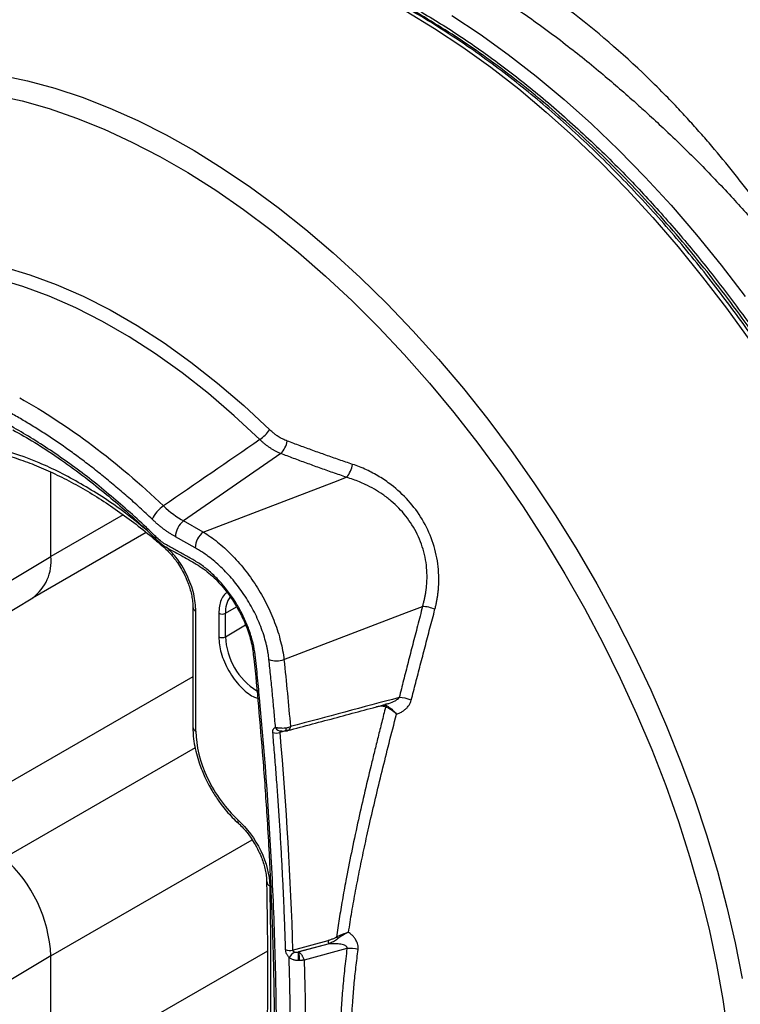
# Model space of a CAD drawing. Header units: millimetres. Extents: x 19 to 819, y 19 to 629.
# Tile 33 of 36: x 695 to 749, y 491 to 564. Entities that reach past the tile are written whole.
import ezdxf

# ---------------------------------------------------------------- set-up
doc = ezdxf.new("R2010")
doc.units = ezdxf.units.MM
doc.header["$LTSCALE"] = 3

msp = doc.modelspace()

# ---------------------------------------------------------------- linework, layer by layer
for p, q in [((714.734, 531.669), (707.55, 526.69)), ((697.754, 524.058), (697.754, 530.295)), ((709.008, 525.873), (718.651, 529.558)), ((718.651, 529.558), (719.585, 529.914)), ((703.09, 527.138), (697.754, 524.058)), ((709.008, 525.873), (707.55, 526.69)), ((696.387, 521.003), (704.782, 525.849)), ((708.401, 524.708), (706.944, 525.525)), ((692.584, 520.967), (697.754, 524.058)), ((691.212, 517.865), (696.408, 521.015)), ((708.234, 520.339), (708.234, 511.472)), ((710.643, 519.873), (711.452, 520.357)), ((724.012, 519.92), (725.195, 520.375)), ((708.462, 511.154), (708.462, 520.021)), ((710.143, 519.871), (710.143, 518.136)), ((710.643, 518.138), (710.643, 519.873)), ((714.963, 516.443), (724.012, 519.92)), ((710.643, 518.138), (712.119, 519.021)), ((708.234, 515.185), (692.301, 505.987)), ((715.086, 511.177), (714.654, 511.061)), ((714.743, 511.169), (714.708, 511.168)), ((708.406, 509.939), (694.316, 501.805)), ((697.754, 494.56), (712.617, 503.14)), ((715.599, 494.985), (718.215, 495.689)), ((718.29, 495.457), (716.042, 494.852)), ((718.298, 495.45), (716.078, 494.852)), ((718.298, 495.45), (718.29, 495.457)), ((713.736, 494.919), (697.754, 485.693)), ((716.042, 494.852), (716.078, 494.852)), ((719.616, 495.097), (716.458, 494.247)), ((697.754, 494.56), (692.584, 491.469)), ((697.754, 485.693), (697.754, 494.56))]:
    msp.add_line(p, q)
at = {"flags": 128}
for points in [[(723.991, 564.339), (726.08, 563.074), (728.164, 561.693), (730.238, 560.201), (732.297, 558.6), (734.336, 556.894), (736.35, 555.088), (738.334, 553.186), (740.283, 551.192), (742.194, 549.111), (744.06, 546.949), (745.878, 544.71), (747.644, 542.4), (749.352, 540.024)], [(727.349, 564.039), (729.444, 562.651), (731.528, 561.151), (733.597, 559.542), (735.646, 557.828), (737.67, 556.013), (739.664, 554.101), (741.623, 552.097), (743.543, 550.006), (745.418, 547.833), (747.246, 545.583), (749.02, 543.262)], [(694.045, 559.617), (696.024, 559.204), (698.032, 558.661), (700.065, 557.989), (702.116, 557.189), (704.181, 556.263), (706.255, 555.214), (708.333, 554.044), (710.41, 552.756), (712.48, 551.353), (714.539, 549.839), (716.582, 548.218), (718.603, 546.492), (720.597, 544.667), (722.56, 542.747), (724.488, 540.737), (726.374, 538.641), (728.215, 536.465), (730.006, 534.215), (731.743, 531.894), (733.421, 529.51), (735.037, 527.068), (736.585, 524.574), (738.064, 522.034), (739.468, 519.455), (740.795, 516.842), (742.042, 514.202), (743.204, 511.542), (744.28, 508.868), (745.267, 506.186), (746.162, 503.504), (746.963, 500.827), (747.668, 498.163), (748.276, 495.517), (748.785, 492.897)], [(693.66, 558.147), (695.63, 557.712), (697.629, 557.146), (699.65, 556.451), (701.689, 555.628), (703.741, 554.681), (705.801, 553.611), (707.863, 552.42), (709.923, 551.113), (711.974, 549.691), (714.014, 548.159), (716.035, 546.52), (718.033, 544.779), (720.004, 542.939), (721.942, 541.006), (723.842, 538.984), (725.7, 536.878), (727.511, 534.694), (729.271, 532.437), (730.974, 530.111), (732.618, 527.725), (734.198, 525.282), (735.71, 522.79), (737.15, 520.254), (738.514, 517.68), (739.8, 515.076), (741.004, 512.448), (742.122, 509.802), (743.154, 507.144), (744.094, 504.482), (744.942, 501.822), (745.696, 499.17), (746.353, 496.534), (746.911, 493.919), (747.37, 491.332), (747.728, 488.781)], [(692.345, 545.877), (694.252, 545.454), (696.191, 544.88), (698.154, 544.158), (700.136, 543.288), (702.128, 542.276), (704.124, 541.124), (706.116, 539.836), (708.097, 538.418), (710.061, 536.873), (712, 535.209), (713.907, 533.43)], [(713.179, 532.701), (711.297, 534.458), (709.383, 536.101), (707.444, 537.626), (705.488, 539.026), (703.521, 540.297), (701.551, 541.434), (699.585, 542.434), (697.629, 543.292), (695.69, 544.005), (693.776, 544.572), (691.893, 544.989)], [(715.096, 511.402), (715.1, 511.331), (715.102, 511.271), (715.103, 511.224), (715.102, 511.193), (715.1, 511.179), (715.097, 511.181), (715.096, 511.184)]]:
    msp.add_lwpolyline(points, dxfattribs=at)
for centre, radius, start, end in [((711.627, 534.979), 2.756, 304.27404, 325.79895), ((713.294, 532.996), 1.959, 317.34415, 348.11064), ((718.007, 531.231), 2.055, 320.14179, 349.909), ((707.389, 525.841), 2.362, 123.9921, 155.77385), ((708.505, 525.452), 1.563, 127.65263, 177.32004), ((709.963, 524.635), 1.563, 127.65263, 177.32004), ((706.199, 524.905), 0.184, 175.7257, 227.03929), ((694.431, 523.709), 3.341, 306.26784, 5.98858), ((712.521, 519.983), 1.882, 144.14438, 183.34667), ((708.604, 520.363), 0.371, 183.03212, 247.42577), ((710.39, 520.347), 0.536, 242.55881, 298.01848), ((710.39, 518.612), 0.536, 242.55881, 298.01848), ((715.606, 518.344), 4.968, 182.37329, 237.8699), ((714.425, 518.084), 1.727, 250.78593, 288.143), ((723.376, 511.019), 2.629, 67.96279, 87.96427), ((722.639, 512.846), 0.197, 114.19275, 150.51581), ((708.623, 511.51), 0.391, 185.6335, 245.68664), ((714.705, 511.556), 0.384, 198.48319, 280.54898), ((714.416, 511.809), 0.785, 249.38141, 287.64669), ((711.785, 504.503), 0.243, 153.65375, 218.40393), ((687.271, 494.023), 10.497, 2.93194, 47.84413), ((714.063, 500.085), 0.378, 185.95201, 246.98135), ((720.07, 496.617), 1.394, 208.23877, 215.0342), ((715.393, 495.697), 0.742, 245.38693, 286.18322), ((716.56, 493.625), 1.46, 123.41209, 146.39096), ((653.454, 494.203), 62.591, 0.01416, 0.59352), ((710.13, 494.212), 5.982, 0.08455, 6.14588), ((719.878, 493.096), 2.017, 73.81003, 97.46477)]:
    msp.add_arc(centre, radius, start, end)
for points, knots in [([(788.729, 559.973), (787.524, 560.937), (784.974, 562.975), (781.059, 565.983), (776.99, 569.019), (772.907, 571.965), (768.811, 574.823), (764.704, 577.589), (760.588, 580.262), (756.466, 582.842), (752.339, 585.327), (748.209, 587.715), (744.077, 590.005), (739.946, 592.197), (735.817, 594.289), (731.692, 596.28), (727.573, 598.169), (723.461, 599.956), (719.359, 601.637), (715.356, 603.187), (712.729, 604.123), (711.459, 604.575)], [0, 0, 0, 0, 0.047377, 0.100258, 0.153177, 0.206131, 0.259118, 0.312135, 0.36518, 0.418252, 0.471348, 0.524468, 0.57761, 0.630774, 0.683959, 0.737164, 0.790389, 0.843635, 0.8969, 0.950186, 1, 1, 1, 1]), ([(762.907, 562.583), (762.503, 562.863), (761.717, 563.409), (760.57, 564.196), (759.486, 564.933), (758.466, 565.622), (757.51, 566.262), (755.797, 567.401), (753.397, 568.972), (749.135, 571.697), (743.941, 574.906), (737.746, 578.562), (731.596, 582.033), (726.507, 584.761), (722.365, 586.887), (719.734, 588.195), (717.403, 589.323), (715.375, 590.284), (713.944, 590.939), (713.188, 591.285)], [0, 0, 0, 0, 0.024017, 0.046765, 0.068243, 0.088451, 0.107391, 0.12506, 0.190258, 0.25, 0.378548, 0.5, 0.621453, 0.75, 0.809742, 0.87494, 0.911549, 0.953235, 1, 1, 1, 1]), ([(761.593, 561.207), (757.511, 564.293), (753.427, 567.238), (745.218, 572.772), (741.091, 575.36), (732.774, 580.161), (728.603, 582.363), (720.269, 586.379), (716.111, 588.193), (711.988, 589.843)], [0, 0, 0, 0, 0.25, 0.25, 0.5, 0.5, 0.75, 0.75, 1, 1, 1, 1]), ([(754.274, 544.203), (754.154, 544.371), (753.868, 544.769), (753.372, 545.459), (752.716, 546.366), (752.002, 547.345), (750.991, 548.719), (750.001, 550.044), (748.973, 551.398), (747.921, 552.745), (746.833, 554.063), (745.717, 555.35), (744.865, 556.299), (743.918, 557.318), (742.781, 558.498), (740.064, 561.164), (735.679, 564.859), (730.971, 567.971), (727.574, 569.839), (724.974, 571.125), (722.42, 572.19), (720.099, 572.961), (718.482, 573.415), (717.096, 573.735), (715.797, 573.965), (714.664, 574.118), (713.585, 574.227), (712.329, 574.31), (710.922, 574.339), (709.349, 574.279), (707.792, 574.126), (706.575, 573.943), (705.629, 573.771), (704.99, 573.641), (704.344, 573.499), (703.956, 573.408), (703.763, 573.363)], [0, 0, 0, 0, 0.008197, 0.019417, 0.033698, 0.05269, 0.067662, 0.101882, 0.119072, 0.136336, 0.171286, 0.189061, 0.206796, 0.224379, 0.247374, 0.276078, 0.38703, 0.499501, 0.53816, 0.575066, 0.643286, 0.679422, 0.703939, 0.733471, 0.756994, 0.776966, 0.797552, 0.81874, 0.849567, 0.880168, 0.912932, 0.945213, 0.957161, 0.973923, 0.987, 1, 1, 1, 1]), ([(703.297, 572.676), (703.417, 572.706), (703.813, 572.808), (704.45, 572.943), (705.209, 573.074), (706.263, 573.214), (707.404, 573.295), (708.685, 573.304), (710.027, 573.253), (711.601, 573.101), (713.227, 572.839), (714.649, 572.546), (716.612, 572.069), (718.817, 571.393), (721.282, 570.462), (724.155, 569.224), (727.966, 567.253), (732.131, 564.6), (735.655, 562.013), (738.02, 560.104), (739.75, 558.627), (740.844, 557.662), (741.915, 556.694), (743.055, 555.64), (744.364, 554.389), (746.093, 552.668), (747.701, 550.98), (749.46, 549.027), (750.706, 547.563), (751.739, 546.272), (752.37, 545.46), (752.899, 544.758), (753.378, 544.102), (753.664, 543.696), (753.775, 543.538)], [0, 0, 0, 0, 0.00814, 0.027018, 0.04337, 0.059781, 0.098292, 0.119705, 0.144343, 0.185647, 0.219902, 0.245603, 0.272421, 0.337518, 0.374108, 0.413389, 0.499936, 0.586609, 0.644517, 0.696369, 0.719319, 0.742173, 0.758346, 0.780098, 0.807031, 0.833327, 0.880275, 0.901707, 0.939306, 0.95732, 0.967732, 0.980275, 0.992322, 1, 1, 1, 1]), ([(754.375, 532.717), (753.879, 533.561), (753.186, 534.741), (752.12, 536.447), (751.198, 537.878), (750.068, 539.559), (748.851, 541.294), (747.541, 543.076), (746.156, 544.875), (744.704, 546.671), (743.193, 548.451), (741.63, 550.201), (740.02, 551.912), (738.369, 553.575), (736.681, 555.184), (734.961, 556.733), (733.213, 558.216), (731.442, 559.628), (729.652, 560.965), (727.846, 562.224), (726.029, 563.4), (724.204, 564.491), (722.374, 565.494), (720.544, 566.407), (718.716, 567.226), (716.894, 567.951), (715.082, 568.579), (713.281, 569.108), (711.496, 569.537), (709.73, 569.865), (707.984, 570.089), (706.262, 570.209), (704.567, 570.223), (702.902, 570.129), (701.267, 569.929), (699.672, 569.609), (698.503, 569.314), (697.884, 569.09), (697.767, 569.048)], [0, 0, 0, 0, 0.033688, 0.047079, 0.069335, 0.092394, 0.117093, 0.142837, 0.169388, 0.196554, 0.2242, 0.252225, 0.280553, 0.309126, 0.3379, 0.366838, 0.395914, 0.425103, 0.454389, 0.483757, 0.513195, 0.542694, 0.572249, 0.601855, 0.631509, 0.66121, 0.690958, 0.720757, 0.750612, 0.780528, 0.810516, 0.840587, 0.870754, 0.901037, 0.931455, 0.962032, 0.992797, 1, 1, 1, 1]), ([(705.452, 570.198), (705.838, 570.211), (707.063, 570.253), (709.351, 570.048), (712.308, 569.555), (715.452, 568.704), (718.588, 567.569), (721.698, 566.17), (724.793, 564.513), (727.887, 562.597), (730.997, 560.405), (734.133, 557.921), (737.276, 555.139), (740.237, 552.226), (742.983, 549.262), (745.513, 546.287), (747.964, 543.155), (750.326, 539.872), (752.585, 536.448), (754.717, 532.921), (756.706, 529.311), (758.541, 525.642), (760.203, 521.955), (761.691, 518.266), (763.002, 514.587), (764.196, 510.728), (765.239, 506.707), (766.076, 502.594), (766.66, 498.636), (767.003, 494.846), (767.116, 491.207), (767.003, 487.699), (766.66, 484.305), (766.076, 481.022), (765.241, 477.872), (764.188, 475.068), (763.273, 473.075), (762.68, 472.12), (762.531, 471.879)], [0, 0, 0, 0, 0.01232, 0.039144, 0.070026, 0.100864, 0.130905, 0.159999, 0.189134, 0.218266, 0.24736, 0.277401, 0.308238, 0.339124, 0.365945, 0.392706, 0.41953, 0.446825, 0.474203, 0.501647, 0.529088, 0.556465, 0.583764, 0.610584, 0.637346, 0.664169, 0.695052, 0.72589, 0.755931, 0.785025, 0.81416, 0.843291, 0.872386, 0.902427, 0.933264, 0.96415, 0.99097, 1, 1, 1, 1]), ([(766.865, 491.352), (766.826, 492.964), (766.748, 496.189), (766.118, 501.277), (765.12, 506.486), (763.725, 511.787), (761.957, 517.124), (759.831, 522.448), (757.367, 527.706), (754.59, 532.847), (751.526, 537.823), (748.204, 542.585), (744.657, 547.088), (740.919, 551.288), (737.025, 555.145), (733.014, 558.619), (728.922, 561.69), (724.796, 564.275), (721.754, 565.946), (720.119, 566.596), (719.845, 566.705)], [0, 0, 0, 0, 0.058134, 0.116267, 0.174401, 0.232535, 0.290669, 0.348802, 0.406936, 0.46507, 0.523204, 0.581337, 0.639471, 0.697605, 0.755739, 0.813872, 0.872006, 0.93014, 0.988274, 1, 1, 1, 1]), ([(712.882, 461.563), (712.796, 461.612), (712.406, 461.836), (711.718, 462.234), (710.8, 462.765), (709.961, 462.835), (708.419, 463.163), (706.14, 463.783), (703.083, 465.022), (699.981, 466.637), (697.368, 468.31), (695.272, 469.848), (693.686, 471.11), (692.126, 472.459), (690.603, 473.852), (689.1, 475.422), (687.79, 476.042), (686.812, 476.602), (686.136, 477.045), (685.472, 477.63), (684.826, 478.339), (684.23, 479.153), (683.716, 480.039), (683.304, 480.95), (682.947, 482.02), (682.766, 483.21), (682.657, 484.516), (682.525, 485.848), (682.406, 487.175), (682.138, 490.269), (681.785, 495.103), (681.418, 502.349), (681.233, 510.211), (681.302, 518.633), (681.638, 526.734), (682.067, 532.471), (682.399, 535.964), (682.531, 537.271), (682.62, 538.083), (682.656, 538.407)], [0, 0, 0, 0, 0.003186, 0.014566, 0.025784, 0.036962, 0.04819, 0.086256, 0.124718, 0.163368, 0.20201, 0.222189, 0.242281, 0.262258, 0.28209, 0.301714, 0.321693, 0.330186, 0.338341, 0.346862, 0.355678, 0.364657, 0.373663, 0.382556, 0.3912, 0.404382, 0.417993, 0.431627, 0.445265, 0.458907, 0.527168, 0.5955, 0.686671, 0.777856, 0.868995, 0.955021, 0.971904, 0.98878, 1, 1, 1, 1]), ([(695.449, 535.786), (697.252, 534.775), (699.054, 533.593), (702.61, 530.919), (704.363, 529.426), (706.068, 527.8)], [0, 0, 0, 0, 0.5, 0.5, 1, 1, 1, 1]), ([(705.234, 526.81), (705.082, 526.955), (704.778, 527.243), (704.318, 527.668), (703.858, 528.086), (703.395, 528.496), (702.93, 528.9), (702.464, 529.297), (701.996, 529.686), (701.526, 530.069), (701.055, 530.444), (700.581, 530.813), (699.974, 531.274), (699.233, 531.819), (698.357, 532.435), (697.479, 533.025), (696.599, 533.587), (695.717, 534.124), (695.128, 534.459), (694.833, 534.627)], [0, 0, 0, 0, 0.0455298, 0.0910135, 0.1364613, 0.1818837, 0.2272911, 0.272694, 0.3181027, 0.3635276, 0.4089793, 0.4544681, 0.5000044, 0.5834388, 0.6667468, 0.7499928, 0.8332408, 0.9165551, 1, 1, 1, 1]), ([(694.833, 463.009), (696.678, 461.974), (698.512, 461.13), (701.247, 460.151), (702.157, 459.873), (703.509, 459.537), (703.957, 459.438), (704.626, 459.309), (704.848, 459.27), (705.181, 459.216), (705.292, 459.198), (705.513, 459.165), (705.624, 459.147), (705.793, 459.105), (705.849, 459.088), (705.965, 459.045), (706.023, 459.019), (706.2, 458.933), (706.32, 458.865), (706.678, 458.663), (706.917, 458.529), (707.396, 458.26), (707.635, 458.126), (708.113, 457.857), (708.352, 457.716), (708.829, 457.484), (709.067, 457.39), (709.537, 457.247), (709.765, 457.198), (710.429, 457.125), (710.85, 457.173), (711.402, 457.379), (711.574, 457.472), (711.894, 457.703), (712.039, 457.84), (712.297, 458.152), (712.41, 458.328), (712.603, 458.721), (712.683, 458.936), (712.775, 459.277), (712.801, 459.394), (712.843, 459.634), (712.859, 459.759), (712.902, 460.135), (712.931, 460.385), (713.016, 461.138), (713.071, 461.64), (713.339, 464.161), (713.526, 466.197), (713.848, 470.3), (713.982, 472.367), (714.305, 478.62), (714.415, 482.854), (714.419, 489.304), (714.394, 491.47), (714.29, 495.828), (714.212, 498.02), (713.897, 504.637), (713.581, 509.104), (713.106, 514.181), (713.051, 514.746), (712.967, 515.594), (712.938, 515.877), (712.883, 516.442), (712.856, 516.725), (712.766, 517.3), (712.703, 517.591), (712.545, 518.181), (712.448, 518.481), (712.223, 519.078), (712.096, 519.373), (711.813, 519.955), (711.658, 520.243), (711.149, 521.088), (710.766, 521.61), (710.135, 522.325), (709.917, 522.55), (709.473, 522.962), (709.246, 523.151), (708.783, 523.496), (708.547, 523.649), (708.076, 523.922), (707.84, 524.05), (707.369, 524.316), (707.133, 524.448), (706.78, 524.647), (706.662, 524.713), (706.427, 524.846), (706.309, 524.91), (706.074, 525.051), (705.957, 525.129), (705.724, 525.312), (705.608, 525.419), (705.379, 525.641), (705.265, 525.754), (705.036, 525.975), (704.922, 526.085), (704.347, 526.631), (703.885, 527.056), (702.491, 528.298), (701.55, 529.083), (699.647, 530.564), (698.682, 531.262), (696.754, 532.552), (695.793, 533.142), (694.833, 533.681)], [0, 0, 0, 0, 0.0625, 0.0625, 0.09375, 0.09375, 0.109375, 0.109375, 0.117187, 0.117187, 0.121094, 0.121094, 0.125, 0.125, 0.126953, 0.126953, 0.128906, 0.128906, 0.132812, 0.132812, 0.140625, 0.140625, 0.148437, 0.148437, 0.15625, 0.15625, 0.164062, 0.164062, 0.171875, 0.171875, 0.1875, 0.1875, 0.195312, 0.195312, 0.203125, 0.203125, 0.210937, 0.210937, 0.21875, 0.21875, 0.222656, 0.222656, 0.226562, 0.226562, 0.234375, 0.234375, 0.25, 0.25, 0.3125, 0.3125, 0.375, 0.375, 0.5, 0.5, 0.5625, 0.5625, 0.625, 0.625, 0.75, 0.75, 0.765625, 0.765625, 0.773437, 0.773437, 0.78125, 0.78125, 0.789062, 0.789062, 0.796875, 0.796875, 0.804687, 0.804687, 0.8125, 0.8125, 0.828125, 0.828125, 0.835937, 0.835937, 0.84375, 0.84375, 0.851562, 0.851562, 0.859375, 0.859375, 0.867187, 0.867187, 0.871094, 0.871094, 0.875, 0.875, 0.878906, 0.878906, 0.882812, 0.882812, 0.886719, 0.886719, 0.890625, 0.890625, 0.90625, 0.90625, 0.9375, 0.9375, 0.96875, 0.96875, 1, 1, 1, 1]), ([(694.946, 533.42), (695.482, 533.116), (696.678, 532.44), (698.466, 531.246), (700.236, 529.956), (701.786, 528.722), (703.092, 527.609), (704.152, 526.65), (705.068, 525.797), (705.984, 524.855), (707.077, 524.313), (708.191, 523.684), (709.288, 523.008), (710.265, 522.06), (711.07, 521.034), (711.711, 519.971), (712.217, 518.862), (712.592, 517.676), (712.841, 515.712), (713.082, 512.877), (713.422, 509.005), (713.667, 505.484), (713.841, 502.54), (713.949, 500.415), (714.026, 498.669), (714.088, 497.05), (714.148, 495.242), (714.206, 492.92), (714.25, 490.147), (714.263, 487.122), (714.24, 484.057), (714.18, 481.027), (714.061, 477.259), (713.839, 472.716), (713.525, 468.304), (713.206, 464.746), (712.987, 462.536), (712.801, 460.851), (712.705, 459.632), (712.335, 458.697), (711.908, 458.346), (711.696, 458.172)], [0, 0, 0, 0, 0.0222319, 0.0495445, 0.0742928, 0.0962832, 0.1149652, 0.1300413, 0.1419677, 0.1548597, 0.1702127, 0.1859031, 0.2010978, 0.2155842, 0.2284892, 0.2400972, 0.252047, 0.2647552, 0.2783, 0.3188132, 0.363599, 0.4126396, 0.4419327, 0.4669871, 0.487597, 0.5037644, 0.5244549, 0.5519694, 0.5867527, 0.6241395, 0.6613407, 0.6983587, 0.7352006, 0.8004694, 0.8678636, 0.9023724, 0.9367555, 0.9535982, 0.969633, 0.9849303, 1, 1, 1, 1]), ([(715.211, 532.593), (715.152, 532.616), (715.034, 532.663), (714.861, 532.745), (714.692, 532.835), (714.508, 532.947), (714.31, 533.083), (714.103, 533.247), (713.972, 533.369), (713.907, 533.43)], [0, 0, 0, 0, 0.125746, 0.25061, 0.374946, 0.499117, 0.666491, 0.83314, 1, 1, 1, 1]), ([(713.179, 532.701), (713.231, 532.653), (713.334, 532.556), (713.494, 532.419), (713.659, 532.288), (713.829, 532.165), (714.003, 532.049), (714.181, 531.941), (714.362, 531.842), (714.547, 531.75), (714.672, 531.696), (714.734, 531.669)], [0, 0, 0, 0, 0.108942, 0.21849, 0.328619, 0.439304, 0.550516, 0.662223, 0.774395, 0.886999, 1, 1, 1, 1]), ([(720.031, 530.871), (719.7, 530.983), (719.041, 531.207), (718.064, 531.548), (717.101, 531.892), (716.15, 532.239), (715.523, 532.475), (715.211, 532.593)], [0, 0, 0, 0, 0.203233, 0.404705, 0.604557, 0.802937, 1, 1, 1, 1]), ([(704.878, 525.963), (704.266, 526.467), (702.65, 527.797), (699.967, 529.488), (696.895, 531.076), (694.897, 531.722), (693.902, 532.044)], [0, 0, 0, 0, 0.169325, 0.446949, 0.724572, 1, 1, 1, 1]), ([(694.243, 531.61), (694.668, 531.484), (695.533, 531.226), (696.864, 530.711), (698.224, 530.099), (699.593, 529.39), (700.966, 528.588), (702.337, 527.695), (703.701, 526.713), (704.948, 525.74), (705.731, 525.06), (706.069, 524.766)], [0, 0, 0, 0, 0.110495, 0.225345, 0.340108, 0.454807, 0.569454, 0.68405, 0.798584, 0.913027, 1, 1, 1, 1]), ([(719.585, 529.914), (719.249, 530.03), (718.582, 530.259), (717.595, 530.608), (716.625, 530.959), (715.672, 531.312), (715.046, 531.55), (714.734, 531.669)], [0, 0, 0, 0, 0.2049191, 0.4073625, 0.6073461, 0.8048863, 1, 1, 1, 1]), ([(726.11, 520.164), (726.133, 520.254), (726.179, 520.435), (726.237, 520.708), (726.287, 520.982), (726.327, 521.257), (726.359, 521.533), (726.398, 522.001), (726.41, 522.666), (726.314, 523.815), (725.971, 525.245), (725.216, 526.836), (724.172, 528.242), (723.198, 529.135), (722.45, 529.676), (722, 529.965), (721.532, 530.231), (721.047, 530.471), (720.546, 530.689), (720.203, 530.81), (720.031, 530.871)], [0, 0, 0, 0, 0.021226, 0.042267, 0.063141, 0.083867, 0.104463, 0.124949, 0.188074, 0.250163, 0.374657, 0.499255, 0.621595, 0.749381, 0.789461, 0.830119, 0.87143, 0.913469, 0.956304, 1, 1, 1, 1]), ([(725.195, 520.375), (725.22, 520.458), (725.269, 520.624), (725.331, 520.876), (725.386, 521.126), (725.431, 521.375), (725.467, 521.622), (725.516, 522.046), (725.543, 522.648), (725.492, 523.435), (725.355, 524.212), (725.054, 525.231), (724.462, 526.437), (723.639, 527.469), (722.88, 528.176), (722.278, 528.641), (721.634, 529.051), (721.053, 529.356), (720.526, 529.588), (720.067, 529.764), (719.748, 529.863), (719.585, 529.914)], [0, 0, 0, 0, 0.0216739, 0.0430096, 0.0640042, 0.0846548, 0.104959, 0.1249147, 0.1884824, 0.2500842, 0.312623, 0.3745672, 0.4992054, 0.6242811, 0.6853399, 0.7494487, 0.8099832, 0.8744021, 0.9139332, 0.9558287, 1, 1, 1, 1]), ([(706.944, 525.525), (706.879, 525.563), (706.749, 525.637), (706.556, 525.758), (706.363, 525.886), (706.172, 526.021), (705.982, 526.164), (705.793, 526.314), (705.605, 526.472), (705.419, 526.637), (705.296, 526.752), (705.234, 526.81)], [0, 0, 0, 0, 0.11185, 0.223161, 0.334082, 0.444767, 0.555367, 0.666038, 0.776933, 0.888203, 1, 1, 1, 1]), ([(709.008, 525.873), (709.358, 525.66), (709.709, 525.411), (710.401, 524.854), (710.74, 524.548), (711.235, 524.046), (711.398, 523.872), (711.72, 523.509), (711.879, 523.319), (712.342, 522.738), (712.633, 522.331), (713.18, 521.478), (713.438, 521.029), (713.896, 520.122), (714.099, 519.661), (714.364, 518.96), (714.446, 518.724), (714.592, 518.257), (714.657, 518.025), (714.829, 517.337), (714.912, 516.886), (714.963, 516.443)], [0, 0, 0, 0, 0.125, 0.125, 0.25, 0.25, 0.3125, 0.3125, 0.375, 0.375, 0.5, 0.5, 0.625, 0.625, 0.75, 0.75, 0.8125, 0.8125, 0.875, 0.875, 1, 1, 1, 1]), ([(706.069, 524.767), (706.127, 524.718), (706.306, 524.566), (706.566, 524.288), (706.849, 523.95), (707.121, 523.581), (707.293, 523.299), (707.391, 523.138)], [0, 0, 0, 0, 0.117615, 0.366735, 0.548805, 0.742469, 1, 1, 1, 1]), ([(708.462, 520.021), (708.43, 520.439), (708.364, 521.3), (707.826, 522.714), (707.103, 523.947), (706.518, 524.535), (706.277, 524.777)], [0, 0, 0, 0, 0.259406, 0.533586, 0.807766, 1, 1, 1, 1]), ([(713.857, 516.454), (713.848, 516.532), (713.83, 516.688), (713.794, 516.925), (713.752, 517.165), (713.701, 517.407), (713.615, 517.772), (713.476, 518.265), (713.258, 518.882), (713, 519.496), (712.605, 520.303), (712.024, 521.278), (711.349, 522.173), (710.769, 522.826), (710.316, 523.282), (709.85, 523.701), (709.428, 524.038), (709.052, 524.306), (708.727, 524.52), (708.51, 524.645), (708.401, 524.708)], [0, 0, 0, 0, 0.025031, 0.049996, 0.074935, 0.099883, 0.124879, 0.187401, 0.250046, 0.312208, 0.374629, 0.499791, 0.624295, 0.686694, 0.749521, 0.811683, 0.874233, 0.916044, 0.957925, 1, 1, 1, 1]), ([(707.391, 523.138), (707.504, 522.929), (707.663, 522.634), (707.851, 522.188), (707.988, 521.81), (708.111, 521.37), (708.194, 520.932), (708.234, 520.583), (708.23, 520.399), (708.228, 520.343)], [0, 0, 0, 0, 0.221477, 0.31151, 0.459221, 0.609918, 0.768491, 0.930347, 1, 1, 1, 1]), ([(710.746, 521.402), (710.683, 521.354), (710.505, 521.22), (710.235, 520.757), (710.179, 520.219), (710.143, 519.871)], [0, 0, 0, 0, 0.165068, 0.459342, 1, 1, 1, 1]), ([(725.195, 520.375), (725.073, 519.901), (724.83, 518.965), (724.473, 517.582), (724.128, 516.237), (723.794, 514.928), (723.577, 514.07), (723.47, 513.646)], [0, 0, 0, 0, 0.210357, 0.415519, 0.615503, 0.810325, 1, 1, 1, 1]), ([(724.363, 513.456), (724.472, 513.881), (724.694, 514.743), (725.034, 516.052), (725.384, 517.394), (725.743, 518.767), (725.987, 519.695), (726.11, 520.164)], [0, 0, 0, 0, 0.191294, 0.386881, 0.586826, 0.791183, 1, 1, 1, 1]), ([(726.11, 520.164), (725.975, 520.22), (725.815, 520.272), (725.494, 520.346), (725.333, 520.368), (725.195, 520.375)], [0, 0, 0, 0, 0.5, 0.5, 1, 1, 1, 1]), ([(710.143, 518.136), (710.178, 517.745), (710.23, 517.143), (710.548, 516.272), (710.878, 515.614), (711.284, 514.994), (711.877, 514.307), (712.491, 513.761), (712.909, 513.634), (713.015, 513.601)], [0, 0, 0, 0, 0.2213736, 0.3417769, 0.4622679, 0.5826712, 0.7031622, 0.9245358, 1, 1, 1, 1]), ([(714.342, 511.435), (714.304, 511.852), (714.23, 512.685), (714.111, 513.939), (713.987, 515.195), (713.9, 516.034), (713.857, 516.454)], [0, 0, 0, 0, 0.250003, 0.5, 0.749997, 1, 1, 1, 1]), ([(722.446, 513.159), (722.537, 513.174), (722.789, 513.217), (723.086, 513.358), (723.34, 513.508), (723.429, 513.603), (723.47, 513.646)], [0, 0, 0, 0, 0.238734, 0.661608, 0.845671, 1, 1, 1, 1]), ([(715.24, 511.202), (716.458, 511.529), (718.862, 512.173), (721.265, 512.817), (722.451, 513.134)], [0, 0, 0, 0, 0.506746, 1, 1, 1, 1]), ([(722.467, 512.943), (722.372, 512.568), (722.184, 511.83), (721.911, 510.738), (721.648, 509.676), (721.3, 508.248), (720.879, 506.476), (720.391, 504.324), (719.94, 502.213), (719.567, 500.326), (719.273, 498.701), (719.041, 497.313), (718.907, 496.405), (718.842, 495.957)], [0, 0, 0, 0, 0.065027, 0.128403, 0.190131, 0.250219, 0.377983, 0.500822, 0.628778, 0.751134, 0.83614, 0.919083, 1, 1, 1, 1]), ([(722.467, 512.943), (722.408, 512.962), (722.279, 513.004), (722.046, 513.01), (721.876, 512.975), (721.786, 512.956)], [0, 0, 0, 0, 0.288212, 0.621802, 1, 1, 1, 1]), ([(722.558, 513.025), (722.49, 513.055), (722.407, 513.091), (722.313, 513.092), (722.295, 513.093)], [0, 0, 0, 0, 0.812219, 1, 1, 1, 1]), ([(723.274, 512.42), (723.15, 512.534), (723.015, 512.639), (722.74, 512.819), (722.599, 512.894), (722.467, 512.943)], [0, 0, 0, 0, 0.5, 0.5, 1, 1, 1, 1]), ([(722.558, 513.025), (722.675, 512.966), (722.8, 512.878), (723.044, 512.67), (723.164, 512.549), (723.274, 512.42)], [0, 0, 0, 0, 0.5, 0.5, 1, 1, 1, 1]), ([(723.274, 512.42), (723.316, 512.434), (723.401, 512.462), (723.522, 512.514), (723.637, 512.572), (723.747, 512.637), (723.85, 512.71), (723.966, 512.806), (724.087, 512.928), (724.206, 513.087), (724.303, 513.261), (724.343, 513.392), (724.363, 513.456)], [0, 0, 0, 0, 0.08637, 0.171083, 0.254431, 0.336724, 0.418292, 0.499481, 0.626952, 0.750223, 0.877367, 1, 1, 1, 1]), ([(719.731, 496.301), (719.77, 496.553), (719.848, 497.058), (719.975, 497.822), (720.11, 498.594), (720.253, 499.376), (720.405, 500.167), (720.564, 500.968), (720.731, 501.781), (720.906, 502.606), (721.089, 503.442), (721.358, 504.643), (721.726, 506.229), (722.21, 508.224), (722.727, 510.293), (723.089, 511.703), (723.274, 512.42)], [0, 0, 0, 0, 0.047831, 0.096017, 0.144611, 0.193662, 0.243216, 0.293318, 0.344008, 0.395325, 0.447304, 0.49998, 0.618778, 0.741554, 0.868559, 1, 1, 1, 1]), ([(708.242, 511.468), (708.243, 511.303), (708.243, 510.903), (708.332, 510.242), (708.484, 509.525), (708.682, 508.861), (708.897, 508.279), (709.138, 507.725), (709.367, 507.262), (709.533, 506.968), (709.591, 506.866)], [0, 0, 0, 0, 0.113414, 0.275175, 0.431394, 0.574906, 0.697448, 0.802365, 0.931734, 1, 1, 1, 1]), ([(714.139, 511.075), (714.138, 511.094), (714.136, 511.132), (714.139, 511.185), (714.148, 511.234), (714.162, 511.279), (714.191, 511.339), (714.244, 511.404), (714.309, 511.424), (714.342, 511.435)], [0, 0, 0, 0, 0.100299, 0.19915, 0.297844, 0.397677, 0.499902, 0.747, 1, 1, 1, 1]), ([(714.342, 511.435), (714.359, 511.433), (714.395, 511.429), (714.457, 511.421), (714.525, 511.414), (714.601, 511.406), (714.712, 511.398), (714.878, 511.389), (715.018, 511.397), (715.096, 511.402)], [0, 0, 0, 0, 0.091808, 0.1877, 0.287813, 0.392174, 0.500701, 0.722354, 1, 1, 1, 1]), ([(715.441, 511.495), (715.417, 511.387), (715.377, 511.298), (715.289, 511.218), (715.255, 511.201), (715.178, 511.195), (715.135, 511.204), (715.087, 511.236)], [0, 0, 0, 0, 0.5, 0.5, 0.75, 0.75, 1, 1, 1, 1]), ([(715.096, 511.402), (715.124, 511.405), (715.184, 511.412), (715.262, 511.431), (715.35, 511.459), (715.405, 511.48), (715.441, 511.495)], [0, 0, 0, 0, 0.2338222, 0.4997308, 0.6653206, 1, 1, 1, 1]), ([(708.462, 511.154), (708.462, 510.08), (708.765, 508.86), (709.886, 506.499), (710.673, 505.421), (711.567, 504.611)], [0, 0, 0, 0, 0.5, 0.5, 1, 1, 1, 1]), ([(715.084, 495.023), (715.068, 495.503), (715.038, 496.463), (714.982, 497.908), (714.919, 499.356), (714.849, 500.808), (714.771, 502.263), (714.685, 503.722), (714.591, 505.185), (714.49, 506.652), (714.381, 508.122), (714.265, 509.596), (714.181, 510.582), (714.139, 511.075)], [0, 0, 0, 0, 0.090935, 0.181855, 0.272762, 0.363661, 0.454554, 0.545446, 0.636339, 0.727238, 0.818145, 0.909065, 1, 1, 1, 1]), ([(714.708, 511.168), (714.724, 511.17), (714.762, 511.174), (714.894, 511.171), (715.012, 511.175), (715.099, 511.178)], [0, 0, 0, 0, 0.1627871, 0.3837713, 1, 1, 1, 1]), ([(715.099, 511.178), (715.112, 511.179), (715.136, 511.181), (715.172, 511.187), (715.207, 511.194), (715.227, 511.199), (715.237, 511.201)], [0, 0, 0, 0, 0.283353, 0.533463, 0.767133, 1, 1, 1, 1]), ([(709.591, 506.866), (709.756, 506.594), (709.989, 506.212), (710.375, 505.682), (710.719, 505.25), (711.142, 504.778), (711.444, 504.495), (711.595, 504.353)], [0, 0, 0, 0, 0.288566, 0.405937, 0.599702, 0.799257, 1, 1, 1, 1]), ([(711.567, 504.611), (712.233, 504.007), (712.82, 503.208), (713.666, 501.453), (713.901, 500.544), (713.915, 499.737)], [0, 0, 0, 0, 0.5, 0.5, 1, 1, 1, 1]), ([(711.594, 504.346), (711.628, 504.317), (711.783, 504.185), (712.02, 503.928), (712.303, 503.591), (712.575, 503.222), (712.747, 502.94), (712.844, 502.779)], [0, 0, 0, 0, 0.072757, 0.334541, 0.525868, 0.729377, 1, 1, 1, 1]), ([(712.844, 502.779), (712.958, 502.569), (713.117, 502.275), (713.305, 501.829), (713.442, 501.451), (713.565, 501.011), (713.648, 500.574), (713.686, 500.245), (713.683, 500.08), (713.683, 500.045)], [0, 0, 0, 0, 0.2272201, 0.3195881, 0.4711305, 0.6257352, 0.7884205, 0.9544738, 1, 1, 1, 1]), ([(713.679, 500.046), (713.702, 498.59), (713.755, 495.234), (713.75, 490.924), (713.695, 488.089), (713.676, 487.115)], [0, 0, 0, 0, 0.33478, 0.771468, 1, 1, 1, 1]), ([(718.842, 495.957), (718.984, 496.038), (719.136, 496.11), (719.437, 496.227), (719.586, 496.272), (719.731, 496.301)], [0, 0, 0, 0, 0.5, 0.5, 1, 1, 1, 1]), ([(719.731, 496.301), (719.597, 496.248), (719.461, 496.179), (719.19, 496.014), (719.055, 495.918), (718.928, 495.816)], [0, 0, 0, 0, 0.5, 0.5, 1, 1, 1, 1]), ([(720.44, 495.034), (720.443, 495.062), (720.449, 495.119), (720.447, 495.207), (720.438, 495.296), (720.415, 495.415), (720.366, 495.563), (720.271, 495.75), (720.133, 495.942), (719.95, 496.135), (719.805, 496.245), (719.731, 496.301)], [0, 0, 0, 0, 0.062024, 0.123998, 0.186387, 0.249646, 0.373309, 0.498984, 0.658178, 0.823799, 1, 1, 1, 1]), ([(718.842, 495.957), (718.813, 495.939), (718.753, 495.902), (718.658, 495.853), (718.557, 495.806), (718.449, 495.764), (718.334, 495.724), (718.255, 495.701), (718.215, 495.689)], [0, 0, 0, 0, 0.146185, 0.299598, 0.461043, 0.631212, 0.810697, 1, 1, 1, 1]), ([(718.215, 495.689), (718.215, 495.655), (718.223, 495.607), (718.252, 495.517), (718.272, 495.478), (718.29, 495.457)], [0, 0, 0, 0, 0.5, 0.5, 1, 1, 1, 1]), ([(718.928, 495.816), (718.823, 495.732), (718.717, 495.664), (718.505, 495.547), (718.398, 495.498), (718.291, 495.457)], [0, 0, 0, 0, 0.5, 0.5, 1, 1, 1, 1]), ([(719.616, 495.097), (719.619, 495.108), (719.627, 495.13), (719.627, 495.164), (719.62, 495.197), (719.603, 495.229), (719.571, 495.268), (719.511, 495.312), (719.407, 495.361), (719.254, 495.406), (719.073, 495.437), (718.877, 495.455), (718.686, 495.462), (718.489, 495.461), (718.362, 495.454), (718.298, 495.45)], [0, 0, 0, 0, 0.024801, 0.048719, 0.072806, 0.098089, 0.125461, 0.181563, 0.25075, 0.360114, 0.500448, 0.613377, 0.749988, 0.874736, 1, 1, 1, 1]), ([(715.344, 494.433), (715.326, 494.455), (715.289, 494.498), (715.24, 494.568), (715.196, 494.641), (715.146, 494.743), (715.098, 494.876), (715.088, 494.974), (715.084, 495.023)], [0, 0, 0, 0, 0.127319, 0.251851, 0.375677, 0.500917, 0.75108, 1, 1, 1, 1]), ([(716.078, 494.852), (716.091, 494.842), (716.118, 494.818), (716.161, 494.773), (716.207, 494.718), (716.255, 494.652), (716.298, 494.585), (716.346, 494.502), (716.391, 494.412), (716.432, 494.318), (716.45, 494.269), (716.458, 494.247)], [0, 0, 0, 0, 0.084227, 0.176734, 0.277341, 0.385455, 0.500005, 0.581038, 0.749464, 0.890666, 1, 1, 1, 1]), ([(719.616, 495.097), (719.585, 494.849), (719.522, 494.355), (719.44, 493.619), (719.365, 492.891), (719.299, 492.169), (719.242, 491.455), (719.194, 490.748), (719.154, 490.048), (719.123, 489.355), (719.101, 488.669), (719.088, 487.989), (719.082, 487.129), (719.095, 486.086), (719.14, 484.864), (719.214, 483.643), (719.318, 482.425), (719.449, 481.209), (719.56, 480.406), (719.616, 480.003)], [0, 0, 0, 0, 0.046786, 0.09328, 0.139491, 0.185426, 0.231095, 0.276506, 0.321667, 0.366589, 0.411279, 0.455748, 0.500004, 0.581289, 0.66332, 0.746152, 0.82984, 0.914439, 1, 1, 1, 1]), ([(720.44, 480.093), (720.412, 480.289), (720.354, 480.681), (720.277, 481.272), (720.206, 481.864), (720.142, 482.457), (720.086, 483.051), (720.003, 484.054), (719.921, 485.475), (719.885, 487.333), (719.921, 489.219), (720.015, 490.918), (720.139, 492.421), (720.273, 493.719), (720.384, 494.594), (720.44, 495.034)], [0, 0, 0, 0, 0.042156, 0.084053, 0.125736, 0.167255, 0.20866, 0.250002, 0.375409, 0.500002, 0.624596, 0.750002, 0.832748, 0.915949, 1, 1, 1, 1]), ([(715.344, 479.187), (715.357, 479.642), (715.382, 480.552), (715.411, 481.921), (715.434, 483.295), (715.448, 484.673), (715.456, 486.054), (715.456, 487.44), (715.448, 488.831), (715.434, 490.225), (715.411, 491.624), (715.382, 493.026), (715.357, 493.964), (715.344, 494.433)], [0, 0, 0, 0, 0.090934, 0.181853, 0.272761, 0.36366, 0.454554, 0.545446, 0.63634, 0.727239, 0.818147, 0.909066, 1, 1, 1, 1]), ([(716.045, 494.219), (716.015, 494.219), (715.957, 494.219), (715.874, 494.226), (715.797, 494.236), (715.728, 494.25), (715.641, 494.272), (715.542, 494.308), (715.434, 494.364), (715.373, 494.411), (715.344, 494.433)], [0, 0, 0, 0, 0.115206, 0.223185, 0.323523, 0.415967, 0.500399, 0.67769, 0.844187, 1, 1, 1, 1]), ([(716.458, 494.247), (716.431, 494.243), (716.386, 494.237), (716.329, 494.233), (716.269, 494.229), (716.2, 494.225), (716.14, 494.222), (716.112, 494.221)], [0, 0, 0, 0, 0.2453409, 0.4133284, 0.4999873, 0.7663149, 1, 1, 1, 1])]:
    msp.add_open_spline(points, degree=3, knots=knots)
for points in [[(713.179, 532.701), (710.81, 531.067), (708.44, 529.433), (706.068, 527.8)], [(706.068, 527.8), (706.546, 527.342), (707.041, 526.972), (707.55, 526.69)], [(714.963, 516.443), (715.136, 514.788), (715.296, 513.138), (715.441, 511.495)], [(723.47, 513.646), (720.793, 512.93), (718.117, 512.213), (715.441, 511.495)], [(714.776, 511.179), (714.694, 511.16), (714.644, 511.114), (714.654, 511.061)], [(714.654, 511.061), (715.123, 505.63), (715.439, 500.267), (715.599, 494.985)], [(713.915, 499.737), (713.991, 495.349), (713.991, 491.077), (713.915, 486.776)], [(715.599, 494.985), (715.603, 494.933), (715.668, 494.877), (715.756, 494.844)], [(715.756, 494.844), (715.81, 494.824), (715.917, 494.829), (716.042, 494.852)], [(716.112, 494.221), (716.09, 494.22), (716.067, 494.219), (716.045, 494.219)], [(716.458, 494.247), (716.603, 489.136), (716.603, 484.101), (716.458, 479.154)]]:
    msp.add_open_spline(points, degree=3)

doc.saveas('drawing.dxf')
